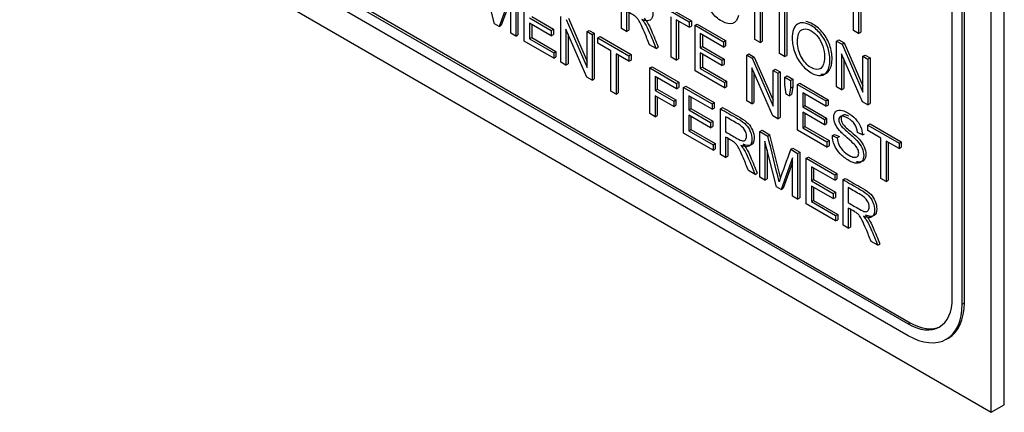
# Model space of a CAD drawing. Header units: inches. Extents: x 2 to 538, y -2 to 358.
# Tile 94 of 117: x 511.418 to 513.03, y 271.411 to 272.053. Entities that reach past the tile are written whole.
import ezdxf

# ---------------------------------------------------------------- set-up
doc = ezdxf.new("R2010")
doc.units = ezdxf.units.IN
doc.header["$MEASUREMENT"] = 0
doc.layers.add('Default', color=7, linetype='Continuous')
doc.layers.add('LAB20180', color=7, linetype='Continuous')

# ---------------------------------------------------------------- blocks, each defined once
blk = doc.blocks.new('SE6')
at = {"layer": 'LAB20180', "color": 7, "linetype": 'Continuous'}
for p, q in [((513.0303, 271.4229), (513.0303, 274.4847)), ((513.009, 271.4106), (513.009, 274.4725)), ((512.9451, 271.597), (512.9451, 274.3519)), ((512.9613, 271.5876), (512.9613, 274.3425)), ((512.9649, 271.5896), (512.9649, 274.3445)), ((511.4181, 272.3292), (513.009, 271.4106)), ((511.5474, 272.3202), (512.8726, 271.5551)), ((511.551, 272.3223), (512.8761, 271.5572)), ((511.5474, 272.3014), (512.8726, 271.5364)), ((512.1954, 272.0462), (512.1768, 272.1205)), ((512.4033, 272.0387), (512.4033, 272.1134)), ((512.222, 272.0934), (512.203, 272.0418)), ((512.222, 272.0308), (512.222, 272.0934)), ((512.2302, 272.1008), (512.2302, 272.0261)), ((512.2337, 272.1028), (512.2337, 272.0281)), ((512.2443, 272.0179), (512.2443, 272.0926)), ((512.7832, 272.0353), (512.7832, 272.1012)), ((512.7917, 272.0963), (512.7917, 272.0304)), ((512.7952, 272.0942), (512.7952, 272.0324)), ((512.222, 272.0858), (512.2065, 272.0438)), ((512.4634, 272.0786), (512.5144, 272.0492)), ((512.467, 272.0807), (512.518, 272.0512)), ((512.6218, 272.0205), (512.6218, 272.0864)), ((512.6303, 272.0815), (512.6303, 272.0156)), ((512.6339, 272.0794), (512.6339, 272.0176)), ((512.4118, 272.0668), (512.4118, 272.0337)), ((512.4154, 272.0648), (512.4154, 272.0358)), ((512.6619, 271.9973), (512.6619, 272.072)), ((512.6704, 272.0671), (512.6704, 271.9924)), ((512.6739, 272.0692), (512.6739, 271.9945)), ((512.203, 272.0418), (512.1954, 272.0462)), ((512.203, 272.0418), (512.2065, 272.0438)), ((512.2528, 272.056), (512.2885, 272.0354)), ((512.2885, 272.0266), (512.2528, 272.0472)), ((512.2528, 272.0472), (512.2528, 272.0218)), ((512.2564, 272.058), (512.292, 272.0374)), ((512.2564, 272.0452), (512.2564, 272.0238)), ((512.3041, 271.9834), (512.3041, 272.0581)), ((512.3129, 272.053), (512.3471, 271.9745)), ((512.3164, 272.0551), (512.3471, 271.9847)), ((512.4847, 271.9917), (512.4847, 272.0576)), ((512.5144, 272.0404), (512.4932, 272.0527)), ((512.4932, 272.0527), (512.4932, 271.9868)), ((512.4967, 272.0506), (512.4967, 271.9888)), ((512.5144, 272.0492), (512.518, 272.0512)), ((512.5144, 272.0492), (512.5144, 272.0404)), ((512.518, 272.0512), (512.518, 272.0424)), ((512.5239, 272.0438), (512.5274, 272.0458)), ((512.5239, 271.9691), (512.5239, 272.0438)), ((512.5239, 272.0438), (512.5705, 272.0168)), ((512.5274, 272.0458), (512.574, 272.0189)), ((512.2302, 272.0261), (512.222, 272.0308)), ((512.2302, 272.0261), (512.2337, 272.0281)), ((512.2885, 272.0354), (512.292, 272.0374)), ((512.2885, 272.0354), (512.2885, 272.0266)), ((512.2885, 272.0266), (512.292, 272.0287)), ((512.292, 272.0374), (512.292, 272.0287)), ((512.3465, 271.9589), (512.3123, 272.0373)), ((512.3123, 272.0373), (512.3123, 271.9787)), ((512.3159, 272.0292), (512.3159, 271.9807)), ((512.3471, 272.0333), (512.3507, 272.0353)), ((512.3471, 271.9745), (512.3471, 272.0333)), ((512.3471, 272.0333), (512.3553, 272.0286)), ((512.3507, 272.0353), (512.3588, 272.0306)), ((512.3553, 272.0286), (512.3588, 272.0306)), ((512.3553, 272.0286), (512.3553, 271.9539)), ((512.3588, 272.0306), (512.3588, 271.9559)), ((512.4118, 272.0337), (512.4033, 272.0387)), ((512.4118, 272.0337), (512.4154, 272.0358)), ((512.5144, 272.0404), (512.518, 272.0424)), ((512.5705, 272.008), (512.5324, 272.0301)), ((512.5324, 272.0301), (512.5324, 272.0071)), ((512.5359, 272.028), (512.5359, 272.0091)), ((512.7917, 272.0304), (512.7832, 272.0353)), ((512.7917, 272.0304), (512.7952, 272.0324)), ((512.2925, 271.9901), (512.2443, 272.0179)), ((512.2528, 272.0218), (512.2564, 272.0238)), ((512.2528, 272.0218), (512.2925, 271.9989)), ((512.2564, 272.0238), (512.296, 272.0009)), ((512.3647, 272.0231), (512.3683, 272.0252)), ((512.3647, 272.0143), (512.3647, 272.0231)), ((512.3647, 272.0231), (512.4157, 271.9937)), ((512.386, 272.002), (512.3647, 272.0143)), ((512.3683, 272.0252), (512.4193, 271.9957)), ((512.4602, 272.0058), (512.4495, 272.012)), ((512.5705, 272.0168), (512.574, 272.0189)), ((512.5705, 272.0168), (512.5705, 272.008)), ((512.574, 272.0189), (512.574, 272.0101)), ((512.6303, 272.0156), (512.6218, 272.0205)), ((512.6303, 272.0156), (512.6339, 272.0176)), ((512.7557, 272.0179), (512.7592, 272.0199)), ((512.7557, 271.9432), (512.7557, 272.0179)), ((512.7557, 272.0179), (512.7645, 272.0128)), ((512.7592, 272.0199), (512.768, 272.0148)), ((512.7645, 272.0128), (512.768, 272.0148)), ((512.7645, 272.0128), (512.7987, 271.9343)), ((512.768, 272.0148), (512.7987, 271.9445)), ((512.2925, 271.9989), (512.296, 272.0009)), ((512.2925, 271.9989), (512.2925, 271.9901)), ((512.296, 272.0009), (512.296, 271.9922)), ((512.386, 271.9361), (512.386, 272.002)), ((512.4157, 271.9849), (512.3945, 271.9971)), ((512.3945, 271.9971), (512.3945, 271.9312)), ((512.398, 271.9951), (512.398, 271.9333)), ((512.4157, 271.9937), (512.4193, 271.9957)), ((512.4193, 271.9957), (512.4193, 271.9869)), ((512.4602, 272.0058), (512.4637, 272.0079)), ((512.5324, 272.0071), (512.5359, 272.0091)), ((512.5324, 272.0071), (512.568, 271.9865)), ((512.568, 271.9778), (512.5324, 271.9984)), ((512.5324, 271.9984), (512.5324, 271.9729)), ((512.5359, 272.0091), (512.5716, 271.9885)), ((512.5359, 271.9963), (512.5359, 271.975)), ((512.5705, 272.008), (512.574, 272.0101)), ((512.6086, 271.9949), (512.6121, 271.9969)), ((512.6086, 271.9202), (512.6086, 271.9949)), ((512.6086, 271.9949), (512.6174, 271.9898)), ((512.6121, 271.9969), (512.6209, 271.9918)), ((512.6704, 271.9924), (512.6619, 271.9973)), ((512.7981, 271.9187), (512.7639, 271.9971)), ((512.7639, 271.9971), (512.7639, 271.9384)), ((512.7987, 271.9931), (512.8022, 271.9951)), ((512.8022, 271.9951), (512.8104, 271.9904)), ((512.2925, 271.9901), (512.296, 271.9922)), ((512.3123, 271.9787), (512.3041, 271.9834)), ((512.3123, 271.9787), (512.3159, 271.9807)), ((512.4157, 271.9937), (512.4157, 271.9849)), ((512.4157, 271.9849), (512.4193, 271.9869)), ((512.4932, 271.9868), (512.4847, 271.9917)), ((512.4932, 271.9868), (512.4967, 271.9888)), ((512.568, 271.9865), (512.5716, 271.9885)), ((512.568, 271.9865), (512.568, 271.9778)), ((512.568, 271.9778), (512.5716, 271.9798)), ((512.5716, 271.9885), (512.5716, 271.9798)), ((512.6174, 271.9898), (512.6209, 271.9918)), ((512.6174, 271.9898), (512.6516, 271.9113)), ((512.6209, 271.9918), (512.6516, 271.9214)), ((512.6704, 271.9924), (512.6739, 271.9945)), ((512.7675, 271.989), (512.7675, 271.9405)), ((512.7987, 271.9343), (512.7987, 271.9931)), ((512.7987, 271.9931), (512.8069, 271.9883)), ((512.8069, 271.9883), (512.8104, 271.9904)), ((512.8069, 271.9883), (512.8069, 271.9136)), ((512.8104, 271.9904), (512.8104, 271.9157)), ((512.45, 271.9739), (512.4536, 271.9759)), ((512.45, 271.8992), (512.45, 271.9739)), ((512.45, 271.9739), (512.4936, 271.9487)), ((512.4536, 271.9759), (512.4972, 271.9507)), ((512.572, 271.9413), (512.5239, 271.9691)), ((512.5324, 271.9729), (512.5359, 271.975)), ((512.5324, 271.9729), (512.572, 271.95)), ((512.5359, 271.975), (512.5755, 271.9521)), ((512.651, 271.8957), (512.6168, 271.9741)), ((512.6168, 271.9741), (512.6168, 271.9154)), ((512.6203, 271.966), (512.6203, 271.9175)), ((512.6516, 271.97), (512.6551, 271.9721)), ((512.6516, 271.9113), (512.6516, 271.97)), ((512.6516, 271.97), (512.6597, 271.9653)), ((512.6551, 271.9721), (512.6633, 271.9674)), ((512.6597, 271.9653), (512.6633, 271.9674)), ((512.6597, 271.9653), (512.6597, 271.8906)), ((512.6633, 271.9674), (512.6633, 271.8927)), ((512.3553, 271.9539), (512.3465, 271.9589)), ((512.3553, 271.9539), (512.3588, 271.9559)), ((512.4936, 271.9399), (512.4585, 271.9601)), ((512.4585, 271.9601), (512.4585, 271.937)), ((512.4621, 271.9581), (512.4621, 271.9391)), ((512.4936, 271.9487), (512.4972, 271.9507)), ((512.4936, 271.9487), (512.4936, 271.9399)), ((512.4972, 271.9507), (512.4972, 271.9419)), ((512.572, 271.95), (512.5755, 271.9521)), ((512.572, 271.95), (512.572, 271.9413)), ((512.5755, 271.9521), (512.5755, 271.9433)), ((512.6711, 271.9587), (512.6747, 271.9608)), ((512.6711, 271.9462), (512.6711, 271.9587)), ((512.6711, 271.9587), (512.6802, 271.9535)), ((512.6747, 271.9608), (512.6838, 271.9555)), ((512.6802, 271.9535), (512.6838, 271.9555)), ((512.6802, 271.9535), (512.6802, 271.941)), ((512.6838, 271.9555), (512.6838, 271.943)), ((512.6916, 271.9469), (512.6952, 271.9489)), ((512.6916, 271.8722), (512.6916, 271.9469)), ((512.6916, 271.9469), (512.7382, 271.92)), ((512.6952, 271.9489), (512.7418, 271.922)), ((512.3945, 271.9312), (512.386, 271.9361)), ((512.3945, 271.9312), (512.398, 271.9333)), ((512.4585, 271.937), (512.4621, 271.9391)), ((512.4585, 271.937), (512.4889, 271.9195)), ((512.4621, 271.9391), (512.4924, 271.9216)), ((512.4936, 271.9399), (512.4972, 271.9419)), ((512.5052, 271.942), (512.5087, 271.9441)), ((512.5052, 271.8673), (512.5052, 271.942)), ((512.5052, 271.942), (512.5518, 271.9151)), ((512.5087, 271.9441), (512.5553, 271.9172)), ((512.572, 271.9413), (512.5755, 271.9433)), ((512.6732, 271.9311), (512.6711, 271.9462)), ((512.6781, 271.9282), (512.6732, 271.9311)), ((512.6802, 271.941), (512.6781, 271.9282)), ((512.6802, 271.941), (512.6838, 271.943)), ((512.6838, 271.943), (512.6817, 271.9303)), ((512.7382, 271.9112), (512.7001, 271.9332)), ((512.7001, 271.9332), (512.7001, 271.9102)), ((512.7036, 271.9312), (512.7036, 271.9123)), ((512.7639, 271.9384), (512.7557, 271.9432)), ((512.7639, 271.9384), (512.7675, 271.9405)), ((512.4889, 271.9107), (512.4585, 271.9282)), ((512.4585, 271.9282), (512.4585, 271.8942)), ((512.4621, 271.9262), (512.4621, 271.8963)), ((512.4889, 271.9195), (512.4924, 271.9216)), ((512.4889, 271.9195), (512.4889, 271.9107)), ((512.4924, 271.9216), (512.4924, 271.9128)), ((512.5518, 271.9063), (512.5136, 271.9283)), ((512.5136, 271.9283), (512.5136, 271.9054)), ((512.5172, 271.9263), (512.5172, 271.9074)), ((512.5518, 271.9151), (512.5553, 271.9172)), ((512.5518, 271.9151), (512.5518, 271.9063)), ((512.5553, 271.9172), (512.5553, 271.9084)), ((512.6168, 271.9154), (512.6086, 271.9202)), ((512.6168, 271.9154), (512.6203, 271.9175)), ((512.6781, 271.9282), (512.6817, 271.9303)), ((512.7382, 271.92), (512.7418, 271.922)), ((512.7382, 271.92), (512.7382, 271.9112)), ((512.7418, 271.922), (512.7418, 271.9132)), ((512.8069, 271.9136), (512.7981, 271.9187)), ((512.8069, 271.9136), (512.8104, 271.9157)), ((512.4585, 271.8942), (512.45, 271.8992)), ((512.4889, 271.9107), (512.4924, 271.9128)), ((512.5136, 271.9054), (512.5172, 271.9074)), ((512.5136, 271.9054), (512.5493, 271.8848)), ((512.5172, 271.9074), (512.5528, 271.8868)), ((512.5518, 271.9063), (512.5553, 271.9084)), ((512.5654, 271.9072), (512.5689, 271.9093)), ((512.5654, 271.8326), (512.5654, 271.9072)), ((512.7001, 271.9102), (512.7036, 271.9123)), ((512.7001, 271.9102), (512.7358, 271.8896)), ((512.7358, 271.8809), (512.7001, 271.9015)), ((512.7001, 271.9015), (512.7001, 271.8761)), ((512.7036, 271.9123), (512.7393, 271.8917)), ((512.7036, 271.8995), (512.7036, 271.8781)), ((512.7382, 271.9112), (512.7418, 271.9132)), ((512.4585, 271.8942), (512.4621, 271.8963)), ((512.5493, 271.876), (512.5136, 271.8966)), ((512.5136, 271.8966), (512.5136, 271.8712)), ((512.5172, 271.8946), (512.5172, 271.8732)), ((512.5493, 271.8848), (512.5528, 271.8868)), ((512.5493, 271.8848), (512.5493, 271.876)), ((512.5528, 271.8868), (512.5528, 271.8781)), ((512.5739, 271.8941), (512.5739, 271.8693)), ((512.6597, 271.8906), (512.651, 271.8957)), ((512.6597, 271.8906), (512.6633, 271.8927)), ((512.7358, 271.8896), (512.7393, 271.8917)), ((512.7358, 271.8896), (512.7358, 271.8809)), ((512.7358, 271.8809), (512.7393, 271.8829)), ((512.7393, 271.8917), (512.7393, 271.8829)), ((512.807, 271.8803), (512.8106, 271.8823)), ((512.8106, 271.8823), (512.8616, 271.8529)), ((512.5533, 271.8396), (512.5052, 271.8673)), ((512.5136, 271.8712), (512.5172, 271.8732)), ((512.5136, 271.8712), (512.5533, 271.8483)), ((512.5172, 271.8732), (512.5568, 271.8503)), ((512.5493, 271.876), (512.5528, 271.8781)), ((512.6302, 271.8698), (512.6338, 271.8719)), ((512.6302, 271.7951), (512.6302, 271.8698)), ((512.6302, 271.8698), (512.643, 271.8624)), ((512.6338, 271.8719), (512.6465, 271.8645)), ((512.7398, 271.8444), (512.6916, 271.8722)), ((512.7001, 271.8761), (512.7036, 271.8781)), ((512.7001, 271.8761), (512.7398, 271.8532)), ((512.7036, 271.8781), (512.7433, 271.8552)), ((512.7981, 271.8644), (512.7898, 271.8684)), ((512.7981, 271.8644), (512.8016, 271.8664)), ((512.807, 271.8715), (512.807, 271.8803)), ((512.807, 271.8803), (512.858, 271.8508)), ((512.8283, 271.8592), (512.807, 271.8715)), ((512.5533, 271.8483), (512.5568, 271.8503)), ((512.5568, 271.8503), (512.5568, 271.8416)), ((512.5739, 271.8608), (512.5739, 271.8276)), ((512.5775, 271.8579), (512.5775, 271.8297)), ((512.6571, 271.7796), (512.6384, 271.854)), ((512.6384, 271.854), (512.6384, 271.7904)), ((512.643, 271.8624), (512.6465, 271.8645)), ((512.7398, 271.8532), (512.7433, 271.8552)), ((512.7398, 271.8532), (512.7398, 271.8444)), ((512.7433, 271.8552), (512.7433, 271.8465)), ((512.7487, 271.8633), (512.7522, 271.8653)), ((512.7487, 271.8633), (512.7568, 271.8595)), ((512.7522, 271.8653), (512.7603, 271.8616)), ((512.7568, 271.8595), (512.7603, 271.8616)), ((512.8283, 271.7933), (512.8283, 271.8592)), ((512.858, 271.842), (512.8368, 271.8543)), ((512.8368, 271.8543), (512.8368, 271.7884)), ((512.8403, 271.8523), (512.8403, 271.7905)), ((512.858, 271.8508), (512.8616, 271.8529)), ((512.858, 271.8508), (512.858, 271.842)), ((512.8616, 271.8529), (512.8616, 271.8441)), ((512.5533, 271.8483), (512.5533, 271.8396)), ((512.5533, 271.8396), (512.5568, 271.8416)), ((512.642, 271.8399), (512.642, 271.7924)), ((512.6805, 271.8408), (512.6841, 271.8428)), ((512.6805, 271.8408), (512.6919, 271.8342)), ((512.6841, 271.8428), (512.6954, 271.8363)), ((512.6919, 271.8342), (512.6954, 271.8363)), ((512.6919, 271.8342), (512.6919, 271.7595)), ((512.6954, 271.8363), (512.6954, 271.7616)), ((512.7398, 271.8444), (512.7433, 271.8465)), ((512.858, 271.842), (512.8616, 271.8441)), ((512.5739, 271.8276), (512.5654, 271.8326)), ((512.5739, 271.8276), (512.5775, 271.8297)), ((512.6837, 271.8268), (512.6647, 271.7753)), ((512.6837, 271.8193), (512.6682, 271.7773)), ((512.6837, 271.7643), (512.6837, 271.8268)), ((512.706, 271.8261), (512.7095, 271.8281)), ((512.706, 271.7514), (512.706, 271.8261)), ((512.706, 271.8261), (512.7526, 271.7992)), ((512.7095, 271.8281), (512.7562, 271.8012)), ((512.6223, 271.7997), (512.6115, 271.8059)), ((512.6223, 271.7997), (512.6258, 271.8018)), ((512.7526, 271.7904), (512.7145, 271.8124)), ((512.7145, 271.8124), (512.7145, 271.7894)), ((512.718, 271.8103), (512.718, 271.7915)), ((512.6384, 271.7904), (512.6302, 271.7951)), ((512.6384, 271.7904), (512.642, 271.7924)), ((512.7145, 271.7894), (512.718, 271.7915)), ((512.7145, 271.7894), (512.7502, 271.7688)), ((512.718, 271.7915), (512.7537, 271.7709)), ((512.7526, 271.7992), (512.7562, 271.8012)), ((512.7526, 271.7992), (512.7526, 271.7904)), ((512.7526, 271.7904), (512.7562, 271.7924)), ((512.7562, 271.8012), (512.7562, 271.7924)), ((512.7663, 271.7913), (512.7698, 271.7933)), ((512.7663, 271.7166), (512.7663, 271.7913)), ((512.8368, 271.7884), (512.8283, 271.7933)), ((512.8368, 271.7884), (512.8403, 271.7905)), ((512.6647, 271.7753), (512.6571, 271.7796)), ((512.6647, 271.7753), (512.6682, 271.7773)), ((512.7502, 271.7601), (512.7145, 271.7807)), ((512.7145, 271.7807), (512.7145, 271.7552)), ((512.718, 271.7786), (512.718, 271.7573)), ((512.7502, 271.7688), (512.7537, 271.7709)), ((512.7537, 271.7709), (512.7537, 271.7621)), ((512.7748, 271.7781), (512.7748, 271.7534)), ((512.6919, 271.7595), (512.6837, 271.7643)), ((512.6919, 271.7595), (512.6954, 271.7616)), ((512.7145, 271.7552), (512.718, 271.7573)), ((512.7145, 271.7552), (512.7541, 271.7323)), ((512.718, 271.7573), (512.7577, 271.7344)), ((512.7502, 271.7688), (512.7502, 271.7601)), ((512.7502, 271.7601), (512.7537, 271.7621)), ((512.7541, 271.7236), (512.706, 271.7514)), ((512.7748, 271.7448), (512.7748, 271.7117)), ((512.7783, 271.7419), (512.7783, 271.7137)), ((512.7541, 271.7323), (512.7577, 271.7344)), ((512.7541, 271.7323), (512.7541, 271.7236)), ((512.7541, 271.7236), (512.7577, 271.7256)), ((512.7577, 271.7344), (512.7577, 271.7256)), ((512.7748, 271.7117), (512.7663, 271.7166)), ((512.7748, 271.7117), (512.7783, 271.7137)), ((512.8231, 271.6838), (512.8124, 271.69)), ((512.8231, 271.6838), (512.8266, 271.6858)), ((512.9613, 271.5876), (512.9649, 271.5896)), ((512.8726, 271.5551), (512.8761, 271.5572)), ((512.9353, 271.5301), (512.9389, 271.5322)), ((513.009, 271.4106), (513.0303, 271.4229))]:
    blk.add_line(p, q, dxfattribs=at)
for centre, radius, start, end in [((509.0498, 270.9356), 3.7108, 13.278, 14.4644), ((509.0533, 270.9376), 3.7108, 13.3517, 14.4644), ((514.8365, 271.0325), 2.3025, 159.4479, 160.8482)]:
    blk.add_arc(centre, radius, start, end, dxfattribs=at)
for centre, major_axis, start_param, end_param in [((512.8726, 271.6388), (-0.0512, 0.0887), 2.356194, 3.926991), ((512.8726, 271.6388), (-0.0627, 0.1087), 2.356194, 3.926991), ((512.8761, 271.6408), (-0.0627, 0.1087), 3.141593, 3.926991), ((512.8761, 271.6408), (-0.0512, 0.0887), 2.356194, 3.107081)]:
    blk.add_ellipse(centre, major_axis=major_axis, ratio=0.57735, start_param=start_param, end_param=end_param, dxfattribs=at)
for points, knots in [([(512.5948, 272.0598), (512.593, 272.0527), (512.5898, 272.0484), (512.5851, 272.0468), (512.5805, 272.0452), (512.5748, 272.0464), (512.5611, 272.0543), (512.5554, 272.0592), (512.5511, 272.065), (512.5467, 272.0708), (512.5434, 272.0774), (512.5388, 272.0925), (512.5377, 272.0998), (512.5377, 272.1147), (512.539, 272.1207), (512.5416, 272.125), (512.5442, 272.1293), (512.5478, 272.1316), (512.5525, 272.1319), (512.5573, 272.1322), (512.5625, 272.1306), (512.5747, 272.1236), (512.5801, 272.1186), (512.5845, 272.1122), (512.5889, 272.1059), (512.592, 272.0988), (512.5937, 272.0909)], [0, 0, 0, 0, 0.109878, 0.109878, 0.109878, 0.211634, 0.211634, 0.317305, 0.317305, 0.317305, 0.414299, 0.414299, 0.511293, 0.511293, 0.616369, 0.616369, 0.616369, 0.70875, 0.70875, 0.70875, 0.798999, 0.798999, 0.902239, 0.902239, 0.902239, 1, 1, 1, 1]), ([(512.4033, 272.1134), (512.4129, 272.1078), (512.4224, 272.1023), (512.4319, 272.0968), (512.4377, 272.0935), (512.4421, 272.0903), (512.4481, 272.0841), (512.4505, 272.0804), (512.4541, 272.0715), (512.4549, 272.0673), (512.4549, 272.0579), (512.4535, 272.0542), (512.4475, 272.0504), (512.4429, 272.0507), (512.4367, 272.0534)], [0, 0, 0, 0, 0.31851, 0.31851, 0.31851, 0.439993, 0.439993, 0.561476, 0.561476, 0.682959, 0.682959, 0.841479, 0.841479, 1, 1, 1, 1]), ([(512.4495, 272.012), (512.4466, 272.0188), (512.4438, 272.0257), (512.4409, 272.0325), (512.4385, 272.0384), (512.4364, 272.043), (512.4347, 272.0464), (512.4331, 272.0496), (512.4317, 272.0522), (512.4304, 272.0538), (512.4292, 272.0555), (512.4278, 272.0569), (512.4265, 272.058), (512.4255, 272.0589), (512.4239, 272.0599), (512.4217, 272.0611), (512.4184, 272.063), (512.4151, 272.0649), (512.4118, 272.0668)], [0, 0, 0, 0, 0.307277, 0.307277, 0.307277, 0.516574, 0.516574, 0.516574, 0.634996, 0.634996, 0.634996, 0.716746, 0.716746, 0.716746, 0.809168, 0.809168, 0.809168, 1, 1, 1, 1]), ([(512.4367, 272.0534), (512.439, 272.0508), (512.4407, 272.0485), (512.4419, 272.0467), (512.4444, 272.0426), (512.4468, 272.0379), (512.449, 272.0326), (512.4528, 272.0237), (512.4564, 272.0148), (512.4602, 272.0058)], [0, 0, 0, 0, 0.160112, 0.160112, 0.160112, 0.453397, 0.453397, 0.453397, 1, 1, 1, 1]), ([(512.4403, 272.0554), (512.4425, 272.0529), (512.4443, 272.0506), (512.4454, 272.0487), (512.448, 272.0447), (512.4503, 272.0399), (512.4525, 272.0347), (512.4563, 272.0257), (512.46, 272.0168), (512.4637, 272.0079)], [0, 0, 0, 0, 0.160112, 0.160112, 0.160112, 0.453397, 0.453397, 0.453397, 1, 1, 1, 1]), ([(512.683, 272.0215), (512.683, 272.0339), (512.6859, 272.0419), (512.6916, 272.0456), (512.6974, 272.0493), (512.7048, 272.0485), (512.7198, 272.0398), (512.7252, 272.035), (512.7347, 272.023), (512.7384, 272.0163), (512.7409, 272.0089), (512.7434, 272.0016), (512.7446, 271.9942), (512.7446, 271.9792), (512.7433, 271.9732), (512.7381, 271.9643), (512.7343, 271.9619), (512.7295, 271.9617), (512.7246, 271.9614), (512.7194, 271.9629), (512.7078, 271.9696), (512.7023, 271.9744), (512.6928, 271.9867), (512.6892, 271.9934), (512.6867, 272.0008), (512.6843, 272.008), (512.683, 272.0149), (512.683, 272.0215)], [0, 0, 0, 0, 0.133484, 0.133484, 0.133484, 0.256502, 0.256502, 0.33696, 0.33696, 0.417418, 0.417418, 0.417418, 0.501976, 0.501976, 0.588225, 0.588225, 0.674475, 0.674475, 0.674475, 0.751467, 0.751467, 0.834973, 0.834973, 0.91848, 0.91848, 0.91848, 1, 1, 1, 1]), ([(512.7297, 271.9638), (512.7308, 271.9637), (512.7319, 271.9637), (512.733, 271.9637), (512.7378, 271.964), (512.7416, 271.9663), (512.7468, 271.9752), (512.7482, 271.9812), (512.7482, 271.9963), (512.747, 272.0037), (512.7444, 272.011), (512.7419, 272.0183), (512.7383, 272.025), (512.7287, 272.0371), (512.7233, 272.0418), (512.7129, 272.0479), (512.7088, 272.0494), (512.7051, 272.0498)], [0.3083258, 0.3083258, 0.3083258, 0.3083258, 0.3255251, 0.3255251, 0.3255251, 0.4117745, 0.4117745, 0.498024, 0.498024, 0.5825822, 0.5825822, 0.5825822, 0.6630399, 0.6630399, 0.7434976, 0.7434976, 0.8046654, 0.8046654, 0.8046654, 0.8046654]), ([(512.6918, 272.0162), (512.6918, 272.0072), (512.6939, 271.9989), (512.7022, 271.9838), (512.7075, 271.9782), (512.7202, 271.9708), (512.7255, 271.9704), (512.7296, 271.9732), (512.7337, 271.9761), (512.7358, 271.9822), (512.7358, 271.9979), (512.735, 272.0037), (512.7332, 272.0093), (512.7314, 272.0148), (512.7288, 272.0198), (512.7254, 272.0242), (512.722, 272.0287), (512.7182, 272.0321), (512.7139, 272.0346), (512.7079, 272.0382), (512.7027, 272.0387), (512.6983, 272.0364), (512.694, 272.0342), (512.6918, 272.0274), (512.6918, 272.0162)], [0, 0, 0, 0, 0.119188, 0.119188, 0.238375, 0.238375, 0.359185, 0.359185, 0.359185, 0.4976, 0.4976, 0.585095, 0.585095, 0.585095, 0.663975, 0.663975, 0.663975, 0.742633, 0.742633, 0.742633, 0.854562, 0.854562, 0.854562, 1, 1, 1, 1]), ([(512.5654, 271.9072), (512.5749, 271.9017), (512.5845, 271.8962), (512.594, 271.8907), (512.5998, 271.8874), (512.6041, 271.8842), (512.6102, 271.878), (512.6126, 271.8742), (512.6143, 271.8698), (512.6161, 271.8654), (512.6171, 271.8611), (512.6171, 271.8517), (512.6155, 271.8481), (512.6096, 271.8443), (512.605, 271.8447), (512.5988, 271.8472)], [0, 0, 0, 0, 0.318575, 0.318575, 0.318575, 0.446337, 0.446337, 0.5741, 0.5741, 0.5741, 0.692086, 0.692086, 0.846043, 0.846043, 1, 1, 1, 1]), ([(512.5689, 271.9093), (512.5785, 271.9038), (512.588, 271.8983), (512.5976, 271.8928), (512.6033, 271.8894), (512.6077, 271.8862), (512.6137, 271.8801), (512.6161, 271.8763), (512.6179, 271.8719), (512.6197, 271.8675), (512.6206, 271.8632), (512.6206, 271.8538), (512.6191, 271.8502), (512.6131, 271.8463), (512.6086, 271.8467), (512.6024, 271.8493)], [0, 0, 0, 0, 0.318575, 0.318575, 0.318575, 0.446337, 0.446337, 0.5741, 0.5741, 0.5741, 0.692086, 0.692086, 0.846043, 0.846043, 1, 1, 1, 1]), ([(512.7568, 271.8595), (512.7571, 271.8555), (512.758, 271.8519), (512.7594, 271.8487), (512.7608, 271.8454), (512.763, 271.8422), (512.7688, 271.8359), (512.7722, 271.8332), (512.7791, 271.8292), (512.7819, 271.8281), (512.7869, 271.8275), (512.7888, 271.828), (512.79, 271.8293), (512.7912, 271.8305), (512.7918, 271.8323), (512.7918, 271.8369), (512.7912, 271.8393), (512.7888, 271.8442), (512.7869, 271.8467), (512.7842, 271.8495), (512.7824, 271.8513), (512.7786, 271.8547), (512.7727, 271.8597), (512.7668, 271.8648), (512.7626, 271.8688), (512.7603, 271.8716), (512.7572, 271.8753), (512.7549, 271.8789), (512.7519, 271.8862), (512.7512, 271.8897), (512.7512, 271.8969), (512.7521, 271.8999), (512.7558, 271.9043), (512.7585, 271.9052), (512.762, 271.9049), (512.7655, 271.9046), (512.7695, 271.9031), (512.7786, 271.8979), (512.7828, 271.8945), (512.7865, 271.8906), (512.7901, 271.8868), (512.7929, 271.8825), (512.7949, 271.8779), (512.7968, 271.8734), (512.7979, 271.8689), (512.7981, 271.8644)], [0, 0, 0, 0, 0.049955, 0.049955, 0.049955, 0.102828, 0.102828, 0.155702, 0.155702, 0.202977, 0.202977, 0.250252, 0.250252, 0.250252, 0.287071, 0.287071, 0.323107, 0.323107, 0.359143, 0.359143, 0.359143, 0.428482, 0.428482, 0.428482, 0.505003, 0.505003, 0.505003, 0.558514, 0.558514, 0.612025, 0.612025, 0.669359, 0.669359, 0.726692, 0.726692, 0.726692, 0.796428, 0.796428, 0.873067, 0.873067, 0.873067, 0.937109, 0.937109, 0.937109, 1, 1, 1, 1]), ([(512.5739, 271.8693), (512.5801, 271.8658), (512.5862, 271.8623), (512.5923, 271.8587), (512.5962, 271.8565), (512.5993, 271.8551), (512.6037, 271.8545), (512.6053, 271.855), (512.6065, 271.8564), (512.6076, 271.8578), (512.6082, 271.8597), (512.6082, 271.8657), (512.6071, 271.8692), (512.6049, 271.8728), (512.6027, 271.8763), (512.5991, 271.8795), (512.5944, 271.8823), (512.5876, 271.8862), (512.5807, 271.8901), (512.5739, 271.8941)], [0, 0, 0, 0, 0.228458, 0.228458, 0.228458, 0.326582, 0.326582, 0.424707, 0.424707, 0.424707, 0.499017, 0.499017, 0.606691, 0.606691, 0.606691, 0.745818, 0.745818, 0.745818, 1, 1, 1, 1]), ([(512.7898, 271.8684), (512.7894, 271.8733), (512.788, 271.8777), (512.7854, 271.8816), (512.7829, 271.8855), (512.7791, 271.8889), (512.769, 271.8947), (512.7652, 271.8958), (512.7629, 271.8949), (512.7605, 271.894), (512.7593, 271.8921), (512.7593, 271.8863), (512.7602, 271.8837), (512.7618, 271.881), (512.7635, 271.8783), (512.7678, 271.8741), (512.7747, 271.8682), (512.7816, 271.8624), (512.7864, 271.8581), (512.789, 271.8552), (512.7928, 271.851), (512.7955, 271.8469), (512.7973, 271.8428), (512.7992, 271.8387), (512.8, 271.8347), (512.8, 271.8267), (512.7991, 271.8235), (512.7971, 271.8212), (512.7951, 271.8188), (512.7923, 271.8177), (512.7886, 271.8179), (512.7849, 271.8181), (512.7808, 271.8195), (512.7704, 271.8255), (512.7655, 271.8293), (512.7615, 271.8335), (512.7576, 271.8378), (512.7545, 271.8425), (512.7523, 271.8478), (512.75, 271.853), (512.7488, 271.8582), (512.7487, 271.8633)], [0, 0, 0, 0, 0.061312, 0.061312, 0.061312, 0.129301, 0.129301, 0.199655, 0.199655, 0.199655, 0.244565, 0.244565, 0.283681, 0.283681, 0.283681, 0.363923, 0.363923, 0.363923, 0.45074, 0.45074, 0.45074, 0.513304, 0.513304, 0.513304, 0.571679, 0.571679, 0.630054, 0.630054, 0.630054, 0.695239, 0.695239, 0.695239, 0.766446, 0.766446, 0.856951, 0.856951, 0.856951, 0.928217, 0.928217, 0.928217, 1, 1, 1, 1]), ([(512.7758, 271.8948), (512.7716, 271.897), (512.7685, 271.8977), (512.7664, 271.8969), (512.7641, 271.8961), (512.7629, 271.8942), (512.7629, 271.8884), (512.7637, 271.8857), (512.7654, 271.883), (512.767, 271.8803), (512.7713, 271.8761), (512.7782, 271.8703), (512.7852, 271.8644), (512.7899, 271.8601), (512.7925, 271.8573), (512.7963, 271.853), (512.7991, 271.849), (512.8009, 271.8449), (512.8027, 271.8408), (512.8036, 271.8367), (512.8036, 271.8288), (512.8026, 271.8255), (512.8006, 271.8232), (512.7986, 271.8209), (512.7958, 271.8198), (512.7921, 271.82), (512.791, 271.82), (512.7898, 271.8202), (512.7885, 271.8205)], [0.138042, 0.138042, 0.138042, 0.138042, 0.1996549, 0.1996549, 0.1996549, 0.2445653, 0.2445653, 0.2836808, 0.2836808, 0.2836808, 0.3639228, 0.3639228, 0.3639228, 0.4507395, 0.4507395, 0.4507395, 0.513304, 0.513304, 0.513304, 0.5716788, 0.5716788, 0.6300536, 0.6300536, 0.6300536, 0.6952392, 0.6952392, 0.6952392, 0.7177396, 0.7177396, 0.7177396, 0.7177396]), ([(512.6115, 271.8059), (512.6087, 271.8127), (512.6059, 271.8196), (512.603, 271.8264), (512.6006, 271.8323), (512.5985, 271.8369), (512.5968, 271.8403), (512.5952, 271.8436), (512.5938, 271.846), (512.5925, 271.8477), (512.5912, 271.8494), (512.5899, 271.8508), (512.5886, 271.8519), (512.5876, 271.8527), (512.5861, 271.8537), (512.5838, 271.8551), (512.5805, 271.857), (512.5772, 271.8589), (512.5739, 271.8608)], [0, 0, 0, 0, 0.307258, 0.307258, 0.307258, 0.516542, 0.516542, 0.516542, 0.634961, 0.634961, 0.634961, 0.716737, 0.716737, 0.716737, 0.809187, 0.809187, 0.809187, 1, 1, 1, 1]), ([(512.5988, 271.8472), (512.6011, 271.8447), (512.6028, 271.8424), (512.604, 271.8406), (512.6065, 271.8365), (512.6088, 271.8318), (512.6111, 271.8265), (512.6149, 271.8176), (512.6185, 271.8087), (512.6223, 271.7997)], [0, 0, 0, 0, 0.159282, 0.159282, 0.159282, 0.452857, 0.452857, 0.452857, 1, 1, 1, 1]), ([(512.6024, 271.8493), (512.6046, 271.8467), (512.6063, 271.8445), (512.6075, 271.8426), (512.61, 271.8385), (512.6124, 271.8338), (512.6146, 271.8286), (512.6184, 271.8196), (512.6221, 271.8107), (512.6258, 271.8018)], [0, 0, 0, 0, 0.159282, 0.159282, 0.159282, 0.452857, 0.452857, 0.452857, 1, 1, 1, 1]), ([(512.7663, 271.7913), (512.7758, 271.7858), (512.7853, 271.7803), (512.7949, 271.7748), (512.8006, 271.7714), (512.805, 271.7682), (512.811, 271.7621), (512.8134, 271.7583), (512.8152, 271.7539), (512.817, 271.7495), (512.8179, 271.7452), (512.8179, 271.7358), (512.8164, 271.7322), (512.8105, 271.7283), (512.8059, 271.7287), (512.7997, 271.7313)], [0, 0, 0, 0, 0.318575, 0.318575, 0.318575, 0.446337, 0.446337, 0.5741, 0.5741, 0.5741, 0.692086, 0.692086, 0.846043, 0.846043, 1, 1, 1, 1]), ([(512.7698, 271.7933), (512.7793, 271.7878), (512.7889, 271.7823), (512.7984, 271.7768), (512.8042, 271.7735), (512.8085, 271.7703), (512.8146, 271.7641), (512.817, 271.7603), (512.8187, 271.7559), (512.8205, 271.7515), (512.8214, 271.7472), (512.8214, 271.7378), (512.8199, 271.7342), (512.814, 271.7304), (512.8094, 271.7307), (512.8032, 271.7333)], [0, 0, 0, 0, 0.318575, 0.318575, 0.318575, 0.446337, 0.446337, 0.5741, 0.5741, 0.5741, 0.692086, 0.692086, 0.846043, 0.846043, 1, 1, 1, 1]), ([(512.7748, 271.7534), (512.7809, 271.7498), (512.787, 271.7463), (512.7932, 271.7428), (512.7971, 271.7405), (512.8001, 271.7392), (512.8045, 271.7385), (512.8062, 271.739), (512.8074, 271.7405), (512.8085, 271.7419), (512.8091, 271.7437), (512.8091, 271.7497), (512.808, 271.7532), (512.8058, 271.7568), (512.8036, 271.7604), (512.8, 271.7635), (512.7952, 271.7663), (512.7884, 271.7702), (512.7816, 271.7742), (512.7748, 271.7781)], [0, 0, 0, 0, 0.228458, 0.228458, 0.228458, 0.326582, 0.326582, 0.424707, 0.424707, 0.424707, 0.499017, 0.499017, 0.606691, 0.606691, 0.606691, 0.745818, 0.745818, 0.745818, 1, 1, 1, 1]), ([(512.8124, 271.69), (512.8096, 271.6968), (512.8067, 271.7036), (512.8039, 271.7104), (512.8014, 271.7163), (512.7993, 271.721), (512.7977, 271.7243), (512.7961, 271.7276), (512.7946, 271.7301), (512.7933, 271.7318), (512.7921, 271.7334), (512.7908, 271.7348), (512.7895, 271.7359), (512.7885, 271.7368), (512.7869, 271.7378), (512.7847, 271.7391), (512.7814, 271.7411), (512.7781, 271.7429), (512.7748, 271.7448)], [0, 0, 0, 0, 0.307258, 0.307258, 0.307258, 0.516542, 0.516542, 0.516542, 0.634961, 0.634961, 0.634961, 0.716737, 0.716737, 0.716737, 0.809187, 0.809187, 0.809187, 1, 1, 1, 1]), ([(512.7997, 271.7313), (512.8019, 271.7287), (512.8037, 271.7265), (512.8048, 271.7246), (512.8074, 271.7205), (512.8097, 271.7158), (512.8119, 271.7105), (512.8157, 271.7016), (512.8194, 271.6927), (512.8231, 271.6838)], [0, 0, 0, 0, 0.159282, 0.159282, 0.159282, 0.452857, 0.452857, 0.452857, 1, 1, 1, 1]), ([(512.8032, 271.7333), (512.8055, 271.7308), (512.8072, 271.7285), (512.8084, 271.7266), (512.8109, 271.7226), (512.8132, 271.7179), (512.8155, 271.7126), (512.8192, 271.7037), (512.8229, 271.6947), (512.8266, 271.6858)], [0, 0, 0, 0, 0.159282, 0.159282, 0.159282, 0.452857, 0.452857, 0.452857, 1, 1, 1, 1])]:
    blk.add_open_spline(points, degree=3, knots=knots, dxfattribs=at)

msp = doc.modelspace()

# ---------------------------------------------------------------- block references
at = {"layer": 'Default'}
msp.add_blockref('SE6', (0, 0), dxfattribs=at)

doc.saveas('drawing.dxf')
